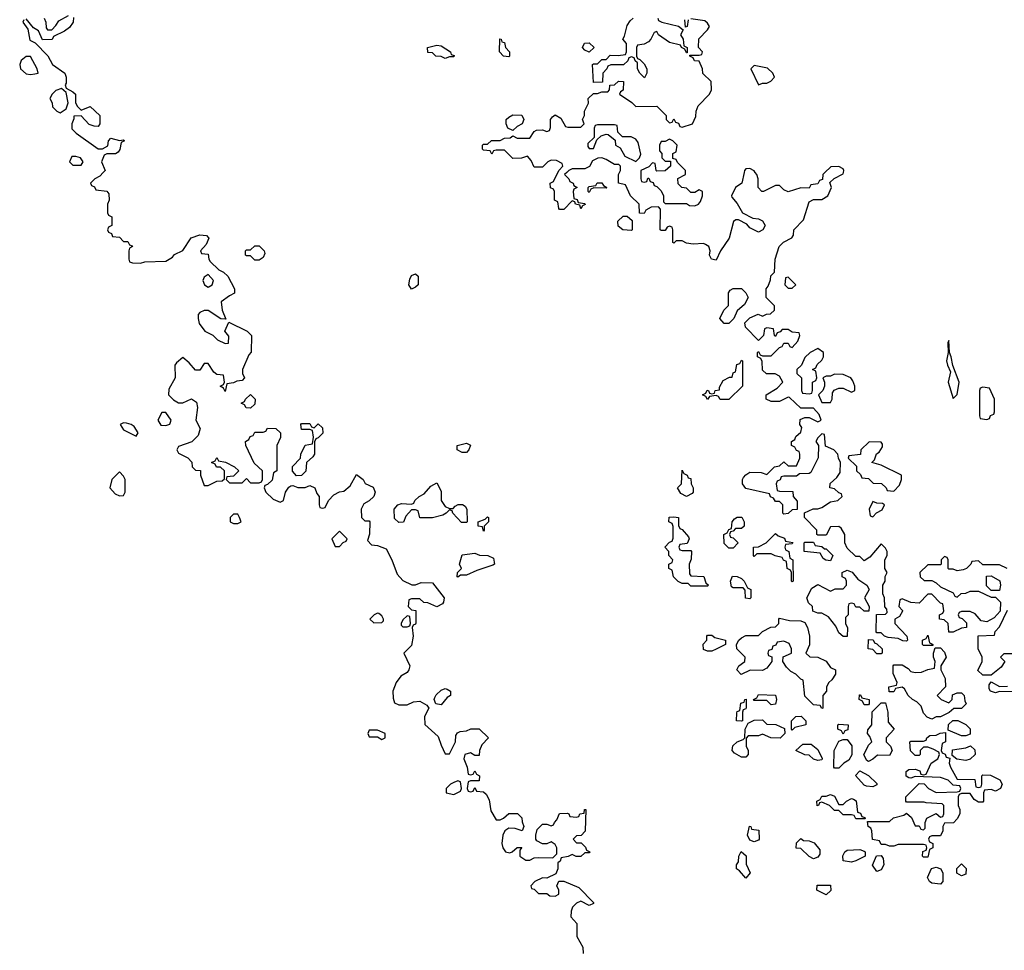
# Model space of a CAD drawing. Header units: inches. Extents: x 2528705 to 2676837, y 911742 to 1023252.
# Tile 24 of 143: x 2572999 to 2577652, y 916326 to 920722. Entities that reach past the tile are written whole.
import ezdxf

# ---------------------------------------------------------------- set-up
doc = ezdxf.new("R2010")
doc.units = ezdxf.units.IN
doc.header["$MEASUREMENT"] = 0
doc.layers.add('C5971', color=7, linetype='Continuous')
doc.layers.add('C5972', color=7, linetype='Continuous')

msp = doc.modelspace()

# ---------------------------------------------------------------- linework, layer by layer
at = {"layer": 'C5971', "color": 5, "elevation": 60}
for points in [[(2573392.6, 920000), (2573376.9, 919983.1), (2573354, 919970), (2573334, 919950), (2573338, 919938), (2573352.7, 919932.7), (2573358, 919918), (2573410, 919912), (2573419.6, 919899.6), (2573422, 919870), (2573414, 919850), (2573414, 919810), (2573418, 919798), (2573434, 919790), (2573434, 919750), (2573418, 919742), (2573414, 919730), (2573418, 919718), (2573432.7, 919712.7), (2573438, 919698), (2573470, 919694), (2573490, 919674), (2573510, 919674), (2573518, 919658), (2573530, 919654), (2573532, 919650), (2573518, 919642), (2573514, 919630), (2573514, 919590), (2573518, 919578), (2573532.7, 919572.7), (2573570, 919572), (2573590, 919578), (2573690, 919582), (2573720.4, 919599.6), (2573730, 919612), (2573770, 919632), (2573809, 919691), (2573850, 919706), (2573882, 919702), (2573892, 919690), (2573879.8, 919660.2), (2573854, 919630), (2573858, 919618), (2573890, 919614), (2573892, 919590), (2573899.6, 919579.6), (2573940.7, 919540.7), (2573962, 919530), (2573982, 919510), (2574014, 919450), (2574014, 919430), (2573990, 919418), (2573951.3, 919388.7), (2573956, 919350), (2573972.7, 919307.3), (2573950, 919308.7), (2573890, 919348), (2573870, 919348), (2573850, 919338), (2573842, 919330), (2573842, 919310), (2573846.4, 919286.4), (2573874, 919250), (2573911.6, 919231.6), (2573934, 919210), (2573970, 919192), (2573986, 919194), (2573987.3, 919227.3), (2573968, 919250), (2573987.3, 919292.7), (2574074, 919250), (2574094, 919230), (2574092, 919152), (2574081, 919139), (2574052, 919070), (2574052, 919050), (2574062, 919030), (2574050, 919018), (2574025.4, 919014.6), (2574010, 919006), (2573978, 919002), (2573970, 918966), (2573962, 918982), (2573946, 918990), (2573962, 918998), (2573966, 919010), (2573962, 919042), (2573930, 919046), (2573916.4, 919056.4), (2573890, 919098), (2573870, 919098), (2573850, 919066), (2573830, 919066), (2573800.4, 919100.4), (2573770, 919126), (2573739.6, 919100.4), (2573732, 919090), (2573734, 919030), (2573703.6, 918976.4), (2573702, 918950), (2573725.4, 918925.4), (2573750, 918912), (2573770, 918912), (2573810, 918931.3), (2573834.4, 918914.4), (2573838.8, 918890), (2573831.3, 918830), (2573852, 918790), (2573842, 918758), (2573812.7, 918727.3), (2573750, 918706), (2573742, 918690), (2573750, 918674), (2573792.7, 918652.7), (2573811.6, 918631.6), (2573814, 918610), (2573830, 918594), (2573852.7, 918592.7), (2573854, 918570), (2573870, 918522), (2573890, 918522), (2573930, 918542), (2573956.4, 918543.6), (2573967.3, 918552.7), (2573966, 918590), (2573947.3, 918607.3), (2573928.4, 918608.4), (2573922, 918622), (2573906, 918630), (2573922, 918638), (2573930, 918654), (2573938, 918638), (2573971.3, 918631.3), (2574014, 918610), (2574034, 918590), (2574010, 918566), (2573978, 918562), (2573974, 918550), (2573990, 918534), (2574050, 918534), (2574070, 918554), (2574090, 918534), (2574130, 918534), (2574142, 918538), (2574146, 918550), (2574146, 918590), (2574107.3, 918627.3), (2574068, 918710), (2574066, 918730), (2574082, 918738), (2574087.3, 918752.7), (2574102, 918758), (2574110, 918774), (2574150, 918774), (2574162, 918778), (2574170, 918792), (2574210, 918791.3), (2574232, 918770), (2574231.6, 918748.4), (2574214, 918710), (2574214, 918590), (2574198, 918582), (2574192.7, 918547.3), (2574170, 918526), (2574158, 918522), (2574154, 918510), (2574162, 918490), (2574196.9, 918456.9), (2574230, 918442), (2574246, 918450), (2574255.3, 918490), (2574270, 918514), (2574280.4, 918519.6), (2574290, 918522), (2574312.7, 918512.7), (2574330, 918512), (2574347.3, 918512.7), (2574370, 918522), (2574394, 918510), (2574403.6, 918483.6), (2574414, 918470), (2574414, 918430), (2574418, 918418), (2574430, 918414), (2574442, 918418), (2574458, 918450), (2574483.1, 918476.9), (2574510, 918492), (2574530, 918494), (2574560.4, 918519.6), (2574590, 918574), (2574622, 918550), (2574631.6, 918531.6), (2574670, 918514), (2574678, 918490), (2574672, 918470), (2574651.1, 918448.9), (2574625.4, 918434.6), (2574612, 918410), (2574614, 918370), (2574630, 918354), (2574650, 918354), (2574654, 918350), (2574651.6, 918291.6), (2574642, 918262), (2574661, 918241), (2574690, 918238), (2574730, 918222), (2574758, 918170), (2574782, 918102), (2574810, 918072), (2574852.7, 918052.7), (2574870, 918052), (2574896.4, 918063.6), (2574950, 918062), (2575004.7, 917990), (2575002, 917970), (2574996.9, 917963.1), (2574970, 917948), (2574927.3, 917967.3), (2574908.4, 917968.4), (2574890, 917986), (2574850, 917986), (2574838, 917982), (2574834, 917950), (2574850, 917934), (2574871.6, 917931.6), (2574871.6, 917871.6), (2574870, 917866), (2574858, 917862), (2574854, 917850), (2574858, 917810), (2574850, 917766), (2574814, 917730), (2574842, 917670), (2574838, 917650), (2574830, 917638), (2574799.8, 917620.2), (2574778, 917590), (2574762, 917550), (2574763.6, 917516.4), (2574770, 917494), (2574790, 917484.7), (2574830, 917484.7), (2574860.4, 917499.6), (2574890, 917502), (2574923.6, 917483.6), (2574932, 917470), (2574912, 917430), (2574912.7, 917392.7), (2574976, 917336), (2574990, 917294), (2575010, 917254), (2575030, 917254), (2575058, 917310), (2575060.4, 917339.6), (2575067.3, 917352.7), (2575080.4, 917359.6), (2575110, 917362), (2575131.6, 917371.6), (2575170, 917372), (2575214, 917330), (2575183.6, 917296.4), (2575172, 917270), (2575170, 917246), (2575150, 917246), (2575130, 917258), (2575102, 917250), (2575098, 917230), (2575114, 917190), (2575118, 917158), (2575130, 917154), (2575142, 917158), (2575150, 917174), (2575158, 917158), (2575171.3, 917150), (2575170, 917126), (2575130, 917126), (2575118, 917122), (2575114, 917090), (2575118, 917078), (2575130, 917074), (2575142, 917078), (2575150, 917094), (2575158, 917078), (2575190, 917074), (2575203.6, 917063.6), (2575216.9, 917036.9), (2575224.7, 916984.7), (2575250, 916942), (2575270, 916942), (2575286, 916950), (2575310, 916972), (2575351.6, 916971.6), (2575371.6, 916951.6), (2575372.7, 916932.7), (2575382, 916910), (2575374, 916890), (2575340.4, 916900.4), (2575310, 916902), (2575292, 916890), (2575282, 916870), (2575278, 916830), (2575282, 916810), (2575294, 916790), (2575314.6, 916785.4), (2575326, 916790), (2575350, 916812), (2575372, 916812), (2575362, 916798), (2575362, 916770), (2575390, 916752), (2575410, 916752), (2575430, 916762), (2575450, 916764.7), (2575518, 916762), (2575538, 916782), (2575538, 916810), (2575530, 916826), (2575510, 916838), (2575490, 916828), (2575470, 916828), (2575443.1, 916843.1), (2575438, 916850), (2575438, 916870), (2575444, 916896), (2575470, 916922), (2575490, 916922), (2575510, 916914), (2575522, 916918), (2575526, 916930), (2575538, 916942), (2575550, 916972), (2575587.3, 916972.7), (2575594, 916970), (2575598, 916958), (2575630, 916954), (2575642, 916958), (2575646, 916970), (2575666, 916974), (2575668, 916990), (2575674, 916990), (2575671.6, 916888.4), (2575652.7, 916867.3), (2575630, 916866), (2575614, 916850), (2575630, 916834), (2575652.7, 916832.7), (2575672.7, 916812.7), (2575678, 916798), (2575694, 916790), (2575690, 916786), (2575670, 916786), (2575650, 916768), (2575628.4, 916768.4), (2575610, 916778), (2575591.6, 916768.4), (2575558, 916762), (2575552.7, 916747.3), (2575542, 916738), (2575542, 916710), (2575532.7, 916687.3), (2575490, 916666), (2575470, 916668), (2575434, 916650), (2575414, 916630), (2575418, 916618), (2575430, 916614), (2575450, 916594), (2575490, 916594), (2575503.6, 916583.6), (2575530, 916582), (2575546, 916590), (2575546, 916610), (2575538, 916630), (2575547.3, 916652.7), (2575570, 916652), (2575642, 916622), (2575710.9, 916550.9), (2575710, 916546), (2575690, 916538), (2575650, 916558), (2575630, 916548), (2575612, 916530), (2575604.7, 916510), (2575603.6, 916483.6), (2575632, 916452), (2575632, 916390), (2575659.6, 916339.6), (2575662, 916310)], [(2575584, 920000), (2575574, 919990), (2575594, 919970), (2575598, 919958), (2575614, 919950), (2575618, 919938), (2575634, 919930), (2575618, 919922), (2575614, 919910), (2575618, 919878), (2575632.7, 919872.7), (2575638, 919858), (2575670, 919854), (2575671.1, 919848.9), (2575658, 919842), (2575650, 919828), (2575646, 919846), (2575626, 919850), (2575622, 919862), (2575610, 919866), (2575570, 919826), (2575550, 919826), (2575546, 919830), (2575542, 919862), (2575526, 919870), (2575526, 919910), (2575522, 919922), (2575507.3, 919927.3), (2575506, 919950), (2575522, 919958), (2575542.7, 920000)], [(2576422.6, 920000), (2576412, 919950), (2576382, 919930), (2576362, 919890), (2576363.6, 919883.6), (2576390, 919854), (2576414, 919810), (2576463.6, 919783.6), (2576490, 919782), (2576510, 919772), (2576522, 919750), (2576511.1, 919728.9), (2576490, 919718), (2576450, 919738), (2576435.3, 919755.3), (2576396.4, 919776.4), (2576383.6, 919776.4), (2576371.6, 919768.4), (2576352, 919690), (2576311.3, 919630), (2576290, 919586), (2576268, 919590), (2576258, 919610), (2576262, 919630), (2576255.3, 919650), (2576240.2, 919660.2), (2576230, 919664), (2576182, 919662), (2576150, 919666), (2576130, 919678), (2576102, 919678), (2576090, 919666), (2576086, 919670), (2576086, 919730), (2576082, 919742), (2576070, 919746), (2576058, 919742), (2576050, 919726), (2576030, 919726), (2576026, 919730), (2576027.3, 919827.3), (2576018, 919838), (2575983.6, 919836.4), (2575958, 919822), (2575950, 919806), (2575927.3, 919807.3), (2575926, 919850), (2575886, 919890), (2575862, 919942), (2575828, 919950), (2575828, 919990), (2575833, 920000)], [(2575934, 920000), (2575934, 919970), (2575938, 919958), (2575950, 919954), (2575962, 919958), (2575967.3, 919972.7), (2575972.7, 919972.7), (2575978, 919958), (2575992.7, 919952.7), (2575998, 919938), (2576010, 919934), (2576030, 919914), (2576042, 919890), (2576042, 919862), (2576050, 919854), (2576150, 919854), (2576163.6, 919843.6), (2576190, 919842), (2576206, 919850), (2576216.4, 919863.6), (2576226, 919890), (2576226, 919910), (2576210, 919918), (2576190, 919906), (2576170, 919906), (2576150, 919926), (2576128.7, 919928.7), (2576110, 919946), (2576108.4, 919971.6), (2576146, 919990), (2576146, 920000)], [(2577666, 918130), (2577630, 918146), (2577550, 918146), (2577530, 918166), (2577498, 918162), (2577494, 918150), (2577474, 918130), (2577456.9, 918123.1), (2577430, 918118), (2577410, 918126), (2577390, 918126), (2577386, 918130), (2577386, 918170), (2577382, 918182), (2577370, 918186), (2577354, 918170), (2577354, 918150), (2577350, 918146), (2577290, 918146), (2577252, 918110), (2577254, 918090), (2577272.7, 918072.7), (2577310, 918072), (2577330, 918062), (2577350, 918042), (2577410, 918014), (2577418, 917998), (2577430, 917994), (2577448.4, 918011.6), (2577470, 918012), (2577490, 918022), (2577530, 918022), (2577590, 917994), (2577610, 917994), (2577634, 917970), (2577632.7, 917927.3), (2577603.6, 917896.4), (2577570, 917878), (2577542, 917882), (2577514.6, 917914.6), (2577490, 917926), (2577450, 917926), (2577438, 917922), (2577434, 917910), (2577438, 917898), (2577452.7, 917892.7), (2577472.7, 917872.7), (2577474, 917850), (2577450, 917848), (2577410, 917828.7), (2577390, 917828), (2577386, 917870), (2577367.3, 917887.3), (2577346, 917890), (2577346, 917910), (2577362, 917918), (2577366, 917930), (2577362, 917962), (2577350, 917966), (2577310, 918008), (2577290, 918008), (2577250, 917966), (2577210, 917968), (2577170, 917986), (2577158, 917982), (2577154, 917950), (2577171.6, 917931.6), (2577171.6, 917928.4), (2577156.9, 917903.1), (2577134, 917890), (2577134, 917870), (2577192, 917810), (2577194, 917790), (2577190, 917786), (2577172.7, 917787.3), (2577150, 917798), (2577103.1, 917803.1), (2577086, 917810), (2577070, 917826), (2577050, 917826), (2577046, 917830), (2577047.3, 917912.7), (2577090, 917914), (2577098, 917922), (2577096.4, 917936.4), (2577088, 917948), (2577086, 917990), (2577078, 918010), (2577078, 918050), (2577088.7, 918070), (2577088.9, 918091.1), (2577098, 918110), (2577088, 918130), (2577088, 918170), (2577098, 918190), (2577098, 918210), (2577090, 918226), (2577070, 918246), (2577016.9, 918183.1), (2576990, 918166), (2576970, 918186), (2576950, 918186), (2576910, 918226), (2576898, 918250), (2576898, 918290), (2576880.4, 918320.4), (2576870, 918328), (2576830, 918326), (2576810, 918286), (2576770, 918286), (2576766, 918290), (2576766, 918310), (2576708, 918370), (2576707.3, 918392.7), (2576748.9, 918411.1), (2576770, 918411.3), (2576790, 918418), (2576830, 918444.7), (2576866, 918450), (2576886, 918470), (2576882, 918482), (2576870, 918486), (2576850, 918506), (2576828, 918510), (2576828.4, 918531.6), (2576860.4, 918559.6), (2576876.4, 918583.6), (2576878, 918630), (2576868, 918650), (2576866, 918670), (2576846, 918690), (2576807.3, 918707.3), (2576802, 918762), (2576790, 918766), (2576770, 918746), (2576762, 918730), (2576774, 918710), (2576772.7, 918652.7), (2576736.9, 918583.1), (2576730, 918578), (2576683.6, 918576.4), (2576670, 918566), (2576610, 918566), (2576598, 918562), (2576592, 918548), (2576578, 918542), (2576574, 918530), (2576578, 918498), (2576590, 918494), (2576652.7, 918492.7), (2576654, 918470), (2576672.7, 918447.3), (2576672.7, 918407.3), (2576650, 918406), (2576631.3, 918388.7), (2576610, 918386), (2576606, 918390), (2576606, 918430), (2576590, 918446), (2576570, 918446), (2576562, 918462), (2576547.3, 918467.3), (2576542, 918482), (2576430, 918508), (2576415.3, 918530), (2576415.3, 918550), (2576420.2, 918559.8), (2576430, 918572), (2576450, 918584.7), (2576503.6, 918583.6), (2576530, 918574), (2576566, 918610), (2576590, 918614), (2576610, 918634), (2576630, 918614), (2576670, 918614), (2576686, 918650), (2576686, 918670), (2576682, 918682), (2576670, 918686), (2576662, 918702), (2576646, 918710), (2576646, 918730), (2576662, 918738), (2576667.3, 918752.7), (2576690, 918774), (2576695.3, 918795.3), (2576686, 918810), (2576687.3, 918832.7), (2576710, 918842), (2576730, 918842), (2576770, 918822), (2576786, 918830), (2576776.4, 918856.4), (2576750, 918886), (2576690, 918886), (2576636.4, 918936.4), (2576630, 918938), (2576590, 918918), (2576550, 918918), (2576526, 918930), (2576526, 918950), (2576578, 918982), (2576606, 919010), (2576590, 919038), (2576568.4, 919048.4), (2576528.7, 919048.7), (2576510, 919066), (2576507.3, 919107.3), (2576502, 919122), (2576486, 919130), (2576486, 919150), (2576490, 919154), (2576498, 919138), (2576510, 919134), (2576550, 919134), (2576590, 919174), (2576602, 919178), (2576610, 919194), (2576630, 919194), (2576638, 919178), (2576650, 919174), (2576676.4, 919203.6), (2576686, 919230), (2576682, 919242), (2576650, 919246), (2576630, 919258), (2576602, 919258), (2576592.7, 919247.3), (2576578, 919242), (2576570, 919226), (2576566, 919230), (2576562, 919262), (2576530, 919266), (2576518, 919262), (2576514, 919230), (2576490, 919206), (2576428.9, 919268.9), (2576426, 919290), (2576450, 919314), (2576488.4, 919331.6), (2576510, 919322), (2576528.4, 919331.6), (2576547.3, 919332.7), (2576566, 919350), (2576566, 919370), (2576526, 919410), (2576526, 919450), (2576536.4, 919463.6), (2576547.3, 919492.7), (2576548.4, 919511.6), (2576566, 919530), (2576568.7, 919590), (2576588.7, 919650), (2576609.1, 919670.9), (2576648.4, 919691.6), (2576656.4, 919703.6), (2576658, 919730), (2576703.1, 919776.9), (2576730, 919862), (2576750, 919872), (2576790, 919872), (2576818, 919890), (2576835.3, 919930), (2576827.3, 919952.7), (2576848, 919972), (2576890, 919994), (2576891.5, 920000)], [(2576804.4, 920000), (2576794, 919990), (2576792.7, 919967.3), (2576778, 919962), (2576770, 919946), (2576738, 919942), (2576730, 919926), (2576690, 919928), (2576630, 919908), (2576610, 919918), (2576590, 919938), (2576570, 919938), (2576514, 919910), (2576506, 919910), (2576488, 919930), (2576488, 919970), (2576482, 919990), (2576475.3, 920000)], [(2577690, 917726), (2577650, 917726), (2577634, 917710), (2577654, 917690), (2577636.9, 917663.1), (2577590, 917626), (2577550, 917626), (2577527.3, 917647.3), (2577548, 917690), (2577548, 917710), (2577528.7, 917750), (2577528.4, 917811.6), (2577606, 917814), (2577608.4, 917831.6), (2577630, 917854), (2577667.3, 917932.7)], [(2577690, 917546), (2577630, 917548), (2577610, 917542), (2577586, 917550), (2577580.4, 917560.4), (2577580.4, 917579.6), (2577590, 917594), (2577630, 917572), (2577667.3, 917572.7)]]:
    msp.add_lwpolyline(points, dxfattribs=at)
for points in [[(2575770, 919926), (2575712.7, 919927.3), (2575698, 919922), (2575690, 919906), (2575686, 919910), (2575686, 919930), (2575690, 919934), (2575722, 919938), (2575728.4, 919951.6), (2575750, 919952), (2575758, 919938), (2575774, 919930)], [(2575890, 919726), (2575848.7, 919728.7), (2575827.3, 919747.3), (2575826, 919770), (2575850, 919794), (2575870, 919794), (2575892.7, 919772.7), (2575894, 919730)], [(2574110, 919586), (2574090, 919606), (2574070, 919606), (2574066, 919610), (2574066, 919630), (2574070, 919634), (2574090, 919634), (2574110, 919654), (2574130, 919654), (2574154, 919630), (2574158, 919618), (2574150, 919598), (2574130, 919586)], [(2574850, 919448.7), (2574838, 919470), (2574843.1, 919496.9), (2574850, 919514), (2574870, 919522), (2574882, 919510), (2574882, 919470), (2574870, 919458)], [(2573890, 919518), (2573870, 919506), (2573864.7, 919490), (2573872, 919470), (2573890, 919458), (2573908, 919470), (2573914, 919490)], [(2576630, 919506), (2576618, 919502), (2576614, 919470), (2576630, 919454), (2576650, 919454), (2576666, 919470)], [(2576350, 919286), (2576327.3, 919287.3), (2576308, 919310), (2576326, 919350), (2576348, 919372), (2576348.9, 919431.1), (2576356.4, 919443.6), (2576370, 919452), (2576410, 919452), (2576431.1, 919431.1), (2576442, 919410), (2576423.6, 919376.4), (2576390, 919346), (2576374, 919310)], [(2577390, 919206), (2577384.7, 919195.3), (2577387.3, 919150), (2577379.1, 919110), (2577383, 919090), (2577398, 919058), (2577387.3, 919010), (2577410, 918932), (2577428.7, 918951.3), (2577438, 919010), (2577408, 919088), (2577401.2, 919130), (2577393.2, 919150)], [(2576770, 919168), (2576734, 919150), (2576710, 919126), (2576694, 919090), (2576672, 919070), (2576672, 919050), (2576694, 919030), (2576694, 918970), (2576698, 918958), (2576730, 918954), (2576742, 918958), (2576746, 918970), (2576746, 919010), (2576762, 919018), (2576766, 919030), (2576762, 919062), (2576746, 919070), (2576762, 919078), (2576767.3, 919092.7), (2576790, 919114), (2576798, 919130), (2576798, 919150)], [(2576350, 918928), (2576308.4, 918928.4), (2576302, 918942), (2576290, 918946), (2576258, 918942), (2576250, 918928), (2576242, 918942), (2576226, 918950), (2576242, 918958), (2576248.4, 918971.6), (2576254, 918970), (2576258, 918958), (2576270, 918954), (2576282, 918958), (2576286, 918970), (2576306, 918974), (2576306, 918986), (2576323.1, 919016.9), (2576354, 919034), (2576366, 919034), (2576370, 919054), (2576382, 919058), (2576387.3, 919092.7), (2576402, 919098), (2576410, 919114), (2576414, 919110), (2576414, 918990)], [(2576850, 919048), (2576830, 919038), (2576810, 919038), (2576794, 919030), (2576802, 919010), (2576802, 918990), (2576794, 918970), (2576774, 918950), (2576790, 918914), (2576830, 918914), (2576838, 918930), (2576840.4, 918959.6), (2576848.4, 918971.6), (2576870, 918982), (2576890, 918982), (2576930, 918962), (2576946, 918970), (2576946, 918990), (2576936.4, 919016.4), (2576926, 919030), (2576890, 919046)], [(2577550, 918986), (2577538, 918982), (2577534, 918970), (2577534, 918850), (2577538, 918838), (2577570, 918834), (2577582, 918838), (2577587.3, 918852.7), (2577602, 918858), (2577606, 918870), (2577606, 918930), (2577582, 918982)], [(2574090, 918886), (2574068.4, 918888.4), (2574062, 918902), (2574046, 918910), (2574062, 918918), (2574066, 918930), (2574090, 918952), (2574111.3, 918930), (2574110, 918906)], [(2573690, 918866), (2573670, 918866), (2573652, 918830), (2573666.4, 918806.4), (2573690, 918804.7), (2573708.4, 918811.6), (2573715.3, 918830)], [(2573490, 918818), (2573474, 918810), (2573490, 918784.7), (2573550, 918754), (2573558, 918770), (2573540.4, 918800.4), (2573526, 918810), (2573503.6, 918816.4)], [(2574390, 918794), (2574410, 918812), (2574430, 918794), (2574431.6, 918768.4), (2574410, 918746), (2574398, 918742), (2574392.7, 918727.3), (2574392, 918670), (2574383.6, 918656.4), (2574354, 918630), (2574351.6, 918588.4), (2574330, 918568), (2574307.3, 918567.3), (2574288.4, 918588.4), (2574288.4, 918611.6), (2574326, 918650), (2574328, 918670), (2574348.7, 918711.3), (2574382, 918718), (2574388, 918750), (2574382, 918782), (2574370, 918786), (2574330, 918786), (2574328, 918810), (2574330, 918814), (2574370, 918814), (2574378, 918798)], [(2575090, 918678), (2575066, 918690), (2575066, 918710), (2575110, 918722), (2575130, 918712), (2575122, 918690), (2575110, 918678)], [(2577012.7, 918727.3), (2576974, 918690), (2576972.7, 918667.3), (2576918, 918662), (2576914, 918650), (2576952.7, 918612.7), (2576954, 918590), (2576972.7, 918572.7), (2576978, 918558), (2577010, 918554), (2577032.7, 918532.7), (2577071.6, 918531.6), (2577094, 918510), (2577098, 918498), (2577130, 918494), (2577156.4, 918523.6), (2577166, 918550), (2577166, 918570), (2577070, 918618), (2577026, 918630), (2577038, 918642), (2577048.7, 918671.3), (2577060.4, 918679.6), (2577076.4, 918703.6), (2577076.4, 918716.4), (2577070, 918726)], [(2576150, 918468.7), (2576123.1, 918483.1), (2576108, 918510), (2576126, 918530), (2576130, 918594), (2576138, 918578), (2576154, 918570), (2576158, 918558), (2576170, 918554), (2576172, 918530), (2576182, 918510), (2576182, 918490), (2576176.9, 918483.1)], [(2573470, 918586), (2573434, 918550), (2573424.7, 918510), (2573450, 918482), (2573470, 918472), (2573490, 918474), (2573498, 918490), (2573498, 918550), (2573490, 918566)], [(2575030, 918412), (2575047.3, 918412.7), (2575056.4, 918423.6), (2575071.6, 918431.6), (2575091.6, 918431.6), (2575103.6, 918423.6), (2575111.3, 918410), (2575114, 918350), (2575110, 918346), (2575087.3, 918347.3), (2575046, 918390), (2575042, 918402), (2575030, 918406), (2575014, 918390), (2574998, 918382), (2574950, 918368.7), (2574930, 918368), (2574890, 918368), (2574882, 918402), (2574870, 918406), (2574850, 918406), (2574823.6, 918376.4), (2574812, 918348), (2574790, 918346), (2574770, 918366), (2574768, 918410), (2574786, 918430), (2574803.1, 918436.9), (2574850, 918434), (2574862, 918438), (2574866, 918450), (2574886, 918470), (2574910, 918482), (2574942, 918518), (2574970, 918534), (2574990, 918494), (2574991.3, 918450), (2575010, 918422)], [(2577030, 918446), (2577014, 918410), (2577018, 918378), (2577030, 918374), (2577047.3, 918392.7), (2577074, 918406), (2577086, 918430), (2577076.4, 918436.4), (2577050, 918438)], [(2574030, 918386), (2574010, 918386), (2573994, 918370), (2573994, 918350), (2574010, 918342), (2574030, 918342), (2574046, 918350), (2574038, 918370)], [(2575190, 918306), (2575186, 918326), (2575166, 918330), (2575166, 918350), (2575198, 918362), (2575210, 918374), (2575214, 918370), (2575214, 918350), (2575194, 918330), (2575194, 918310)], [(2576130, 918214), (2576170, 918214), (2576174, 918210), (2576172.7, 918172.7), (2576162, 918150), (2576163.6, 918103.6), (2576170, 918094), (2576231.3, 918091.3), (2576242, 918062), (2576254, 918050), (2576250, 918046), (2576170, 918046), (2576158, 918058), (2576130, 918058), (2576110, 918068), (2576088, 918090), (2576082, 918122), (2576066, 918130), (2576066, 918150), (2576082, 918158), (2576086, 918170), (2576066, 918190), (2576066, 918210), (2576048, 918230), (2576070, 918254), (2576082, 918258), (2576087.3, 918272.7), (2576087.3, 918327.3), (2576082, 918342), (2576066, 918350), (2576068.4, 918371.6), (2576090, 918374), (2576112, 918370), (2576112.7, 918332.7), (2576118, 918318), (2576130, 918314), (2576159.6, 918279.6), (2576162, 918270), (2576152.7, 918247.3), (2576118, 918242), (2576114, 918230), (2576118, 918218)], [(2576350, 918226), (2576327.3, 918247.3), (2576326, 918290), (2576342, 918298), (2576350, 918314), (2576362, 918318), (2576366, 918350), (2576376.4, 918363.6), (2576390, 918372), (2576411.6, 918371.6), (2576422, 918350), (2576422, 918330), (2576410, 918318), (2576382, 918318), (2576370, 918306), (2576358, 918302), (2576354, 918290), (2576358, 918278), (2576370, 918274), (2576394, 918250), (2576370, 918226)], [(2574510, 918306), (2574474, 918270), (2574490, 918234), (2574510, 918234), (2574527.3, 918252.7), (2574542, 918258), (2574546, 918270)], [(2576650, 918066), (2576646, 918070), (2576646, 918110), (2576642, 918122), (2576626, 918130), (2576622, 918162), (2576608, 918168), (2576602, 918182), (2576568.4, 918188.4), (2576550, 918198), (2576482, 918198), (2576470, 918186), (2576466, 918190), (2576466, 918230), (2576490, 918232), (2576526, 918250), (2576570, 918294), (2576583.6, 918283.6), (2576612.7, 918272.7), (2576618, 918258), (2576652.7, 918252.7), (2576650, 918246), (2576618, 918242), (2576614, 918230), (2576618, 918218), (2576634, 918210), (2576638, 918178), (2576652, 918170), (2576654, 918070)], [(2576802, 918222), (2576810, 918222), (2576842, 918190), (2576830, 918166), (2576808.4, 918168.4), (2576796.4, 918176.4), (2576782, 918202), (2576706, 918210), (2576706, 918250), (2576710, 918254), (2576750, 918254), (2576758, 918238), (2576790, 918234)], [(2575070, 918088.7), (2575066, 918090), (2575068, 918110), (2575086, 918130), (2575078, 918150), (2575090, 918194), (2575150, 918202), (2575171.6, 918191.6), (2575211.3, 918191.3), (2575238, 918178), (2575242, 918150), (2575235.3, 918144.7), (2575159.8, 918120.2), (2575110, 918098), (2575082, 918098)], [(2576450, 917986), (2576428.4, 917988.4), (2576427.3, 918027.3), (2576418, 918038), (2576370, 918038), (2576362, 918042), (2576358, 918070), (2576367.3, 918092.7), (2576390, 918092), (2576410, 918082), (2576422, 918070), (2576438, 918038), (2576454, 918030), (2576454, 917990)], [(2576990, 917928), (2576970, 917946), (2576950, 917946), (2576942, 917962), (2576930, 917966), (2576918, 917962), (2576914, 917950), (2576914, 917910), (2576902, 917898), (2576902, 917870), (2576911.6, 917848.4), (2576910, 917808), (2576890, 917808), (2576870, 917826), (2576856.4, 917856.4), (2576820.4, 917900.4), (2576790, 917918), (2576770, 917918), (2576747.3, 917927.3), (2576746, 917950), (2576727.3, 917967.3), (2576718, 917990), (2576743.1, 918036.9), (2576770, 918054), (2576830, 918022), (2576852.7, 918032.7), (2576890, 918034), (2576906, 918050), (2576906, 918070), (2576902, 918082), (2576886, 918090), (2576886, 918110), (2576910, 918122), (2576932.7, 918112.7), (2576959.6, 918079.6), (2577002, 918050), (2577014, 918030), (2576992, 917990), (2577014, 917950), (2577012, 917928)], [(2577590, 918026), (2577567.3, 918047.3), (2577567.3, 918092.7), (2577590, 918094), (2577631.3, 918071.3), (2577634, 918050), (2577630, 918026)], [(2574690, 917918), (2574674, 917910), (2574654, 917890), (2574672.7, 917872.7), (2574710, 917874), (2574718, 917882), (2574718, 917890), (2574710, 917906), (2574696.4, 917916.4)], [(2574830, 917906), (2574810, 917886), (2574802, 917870), (2574802, 917862), (2574810, 917854), (2574830, 917854), (2574842, 917858), (2574846, 917870), (2574842, 917902)], [(2576790, 917468), (2576782, 917482), (2576750, 917486), (2576710, 917526), (2576702, 917602), (2576690, 917606), (2576666, 917630), (2576643.1, 917643.1), (2576623.1, 917663.1), (2576606, 917690), (2576607.3, 917712.7), (2576646, 917730), (2576646, 917750), (2576634.6, 917774.6), (2576610, 917786), (2576578, 917782), (2576572.7, 917767.3), (2576558, 917762), (2576552.7, 917747.3), (2576538, 917742), (2576534, 917730), (2576538, 917718), (2576552.7, 917712.7), (2576554, 917690), (2576530, 917658), (2576510, 917648), (2576451.6, 917648.4), (2576408.7, 917628.7), (2576388, 917650), (2576398, 917670), (2576426, 917690), (2576428, 917710), (2576388, 917750), (2576386, 917770), (2576398, 917790), (2576410, 917802), (2576430, 917812), (2576490, 917812), (2576510, 917832), (2576548.4, 917851.6), (2576570, 917854), (2576586, 917870), (2576586, 917890), (2576590, 917894), (2576636.4, 917883.6), (2576690, 917882), (2576710, 917874), (2576722, 917850), (2576731.3, 917810), (2576731.1, 917768.9), (2576714, 917730), (2576732.7, 917712.7), (2576771.1, 917711.1), (2576810, 917692), (2576830, 917662), (2576854, 917650), (2576854, 917630), (2576836.9, 917603.1), (2576822, 917590), (2576812, 917570), (2576812, 917550), (2576794, 917530), (2576794, 917470)], [(2576250, 917738), (2576230, 917746), (2576228.4, 917771.6), (2576246, 917790), (2576246, 917810), (2576250, 917814), (2576270, 917814), (2576283.6, 917803.6), (2576334, 917790), (2576334, 917770), (2576290, 917748.7), (2576270, 917738)], [(2577270, 917766), (2577266, 917770), (2577266, 917790), (2577282, 917798), (2577290, 917814), (2577298, 917778), (2577310, 917774), (2577314, 917770), (2577314, 917766), (2577310, 917766)], [(2577050, 917726), (2577030, 917746), (2577008, 917750), (2577010, 917794), (2577032.7, 917792.7), (2577038, 917778), (2577050, 917774), (2577074, 917750), (2577074, 917730), (2577070, 917726)], [(2577390, 917494), (2577406, 917510), (2577407.3, 917532.7), (2577430, 917542), (2577450, 917542), (2577462, 917530), (2577464.7, 917504.7), (2577471.3, 917490), (2577450, 917468), (2577412.7, 917467.3), (2577391.6, 917448.4), (2577350, 917428), (2577330, 917428), (2577310, 917418), (2577287.3, 917427.3), (2577270, 917446), (2577259, 917479), (2577239, 917499), (2577218, 917510), (2577198, 917530), (2577180.4, 917560.4), (2577170, 917568), (2577138, 917562), (2577130, 917546), (2577107.3, 917547.3), (2577106, 917570), (2577142, 917578), (2577146, 917590), (2577127.3, 917632.7), (2577126, 917670), (2577130, 917674), (2577170, 917674), (2577196.9, 917656.9), (2577210, 917642), (2577230, 917638), (2577260.4, 917639.6), (2577290, 917652), (2577322, 917658), (2577326, 917690), (2577318, 917710), (2577318, 917730), (2577326, 917754), (2577350, 917754), (2577370, 917734), (2577378, 917710), (2577352, 917670), (2577352, 917650), (2577372, 917610), (2577374, 917570), (2577334, 917530), (2577354, 917510)], [(2574990, 917486), (2574966, 917490), (2574958, 917510), (2574960.4, 917519.6), (2574967.3, 917532.7), (2574990, 917554), (2575010, 917562), (2575019.6, 917559.6), (2575034, 917550), (2575034, 917530), (2575019.6, 917520.4)], [(2576550, 917486), (2576530, 917506), (2576470, 917506), (2576466, 917510), (2576482, 917518), (2576490, 917534), (2576570, 917531.3), (2576576, 917510), (2576570, 917488)], [(2576990, 917486), (2576982, 917502), (2576966, 917510), (2576967.3, 917532.7), (2576972.7, 917532.7), (2576978, 917518), (2577014, 917510), (2577014, 917490), (2577010, 917486)], [(2576410, 917408), (2576386, 917410), (2576387.3, 917447.3), (2576390, 917454), (2576402, 917458), (2576407.3, 917492.7), (2576422, 917498), (2576426, 917510), (2576431.3, 917511.3), (2576432.7, 917472.7), (2576430, 917466), (2576418, 917462), (2576414, 917450), (2576414, 917410)], [(2577110, 917246), (2577052.7, 917247.3), (2577030, 917228), (2577010, 917218), (2577002, 917222), (2576988.7, 917248.7), (2577010, 917294), (2577026, 917310), (2577016.4, 917336.4), (2577006, 917350), (2577007.3, 917367.3), (2577026, 917390), (2577027.3, 917452.7), (2577070, 917494), (2577090, 917494), (2577102, 917450), (2577103.6, 917403.6), (2577132, 917370), (2577094, 917330), (2577094, 917310), (2577114, 917290), (2577122, 917270)], [(2576650, 917366), (2576646, 917370), (2576646, 917410), (2576666, 917430), (2576691.6, 917431.6), (2576714, 917410), (2576714, 917390), (2576662, 917378)], [(2576592, 917328), (2576548.9, 917328.9), (2576510, 917346), (2576490, 917338), (2576442, 917338), (2576432.7, 917327.3), (2576432, 917310), (2576432, 917290), (2576442, 917270), (2576442, 917250), (2576430, 917238), (2576410, 917238), (2576376.4, 917256.4), (2576366, 917270), (2576368.9, 917291.1), (2576389.1, 917310.9), (2576418, 917322), (2576426, 917330), (2576428, 917370), (2576442, 917398), (2576470, 917412), (2576510, 917414), (2576530, 917394), (2576571.6, 917391.6), (2576612.7, 917372.7), (2576614, 917350)], [(2576890, 917346), (2576882, 917362), (2576866, 917370), (2576866, 917390), (2576870, 917394), (2576914, 917390), (2576912.7, 917367.3), (2576898, 917362)], [(2577450, 917338), (2577386, 917366), (2577388.4, 917391.6), (2577408.4, 917411.6), (2577431.6, 917411.6), (2577470, 917392), (2577490, 917372), (2577490, 917346), (2577470, 917338)], [(2574690, 917366), (2574650, 917366), (2574644.7, 917350), (2574650, 917334), (2574690, 917334), (2574710, 917322), (2574726, 917330), (2574726, 917350)], [(2577530, 917094), (2577542, 917098), (2577546, 917110), (2577546, 917150), (2577550, 917154), (2577587.3, 917152.7), (2577631.1, 917131.1), (2577642, 917110), (2577634, 917090), (2577610, 917078), (2577590, 917086), (2577558, 917082), (2577554, 917070), (2577554, 917030), (2577550, 917026), (2577530, 917026), (2577510, 917038), (2577490, 917066), (2577450, 917066), (2577438, 917062), (2577434, 917050), (2577434, 917010), (2577442, 916990), (2577442, 916970), (2577430, 916946), (2577411.6, 916928.4), (2577370, 916926), (2577362, 916910), (2577362, 916890), (2577350, 916866), (2577310, 916866), (2577298, 916862), (2577294, 916850), (2577298, 916838), (2577314, 916830), (2577314, 916810), (2577298, 916802), (2577290, 916766), (2577270, 916766), (2577266, 916770), (2577267.3, 916792.7), (2577282, 916798), (2577286, 916810), (2577282, 916822), (2577270, 916826), (2577150, 916826), (2577130, 916818), (2577110, 916818), (2577090, 916826), (2577070, 916826), (2577062, 916842), (2577028.7, 916848.7), (2577026, 916890), (2577022, 916902), (2577008, 916910), (2577006, 916934), (2577110, 916934), (2577128.4, 916951.6), (2577176.4, 916963.6), (2577190, 916974), (2577212.7, 916952.7), (2577230, 916914), (2577250, 916914), (2577258, 916898), (2577270, 916894), (2577278, 916902), (2577278, 916930), (2577286, 916950), (2577330, 916972), (2577350, 916954), (2577362, 916958), (2577366, 916970), (2577366, 917010), (2577358, 917018), (2577282, 917022), (2577274, 917026), (2577190, 917026), (2577186, 917030), (2577186, 917050), (2577250, 917114), (2577272.7, 917112.7), (2577294, 917090), (2577330, 917071.3), (2577430, 917074), (2577442, 917078), (2577446, 917090), (2577442, 917102), (2577410, 917106), (2577386, 917130), (2577350, 917142), (2577230, 917146), (2577210, 917138), (2577200.4, 917140.4), (2577188.7, 917148.7), (2577188.7, 917170), (2577200.4, 917179.6), (2577230, 917182), (2577252.7, 917172.7), (2577258, 917158), (2577270, 917154), (2577282, 917158), (2577306, 917210), (2577338, 917230), (2577346, 917250), (2577342, 917262), (2577316.4, 917276.4), (2577290, 917286), (2577270, 917286), (2577254, 917270), (2577254, 917250), (2577250, 917246), (2577230, 917246), (2577208.4, 917268.4), (2577206, 917310), (2577210, 917314), (2577270, 917314), (2577282, 917318), (2577286, 917330), (2577300.4, 917339.6), (2577330, 917342), (2577348.4, 917351.6), (2577374, 917354), (2577374, 917310), (2577358, 917302), (2577354, 917270), (2577358, 917258), (2577372.7, 917252.7), (2577378, 917238), (2577394, 917234), (2577392, 917210), (2577398, 917190), (2577430, 917134), (2577512, 917132), (2577518, 917098)], [(2576770, 917222), (2576750, 917228.7), (2576730, 917248), (2576708.9, 917248.9), (2576666, 917270), (2576700.4, 917299.6), (2576739.6, 917299.6), (2576770, 917274), (2576791.6, 917231.6), (2576790, 917226)], [(2576850, 917186), (2576846, 917190), (2576848.7, 917270), (2576870, 917314), (2576890, 917322), (2576910, 917322), (2576931.6, 917291.6), (2576931.6, 917248.4), (2576916.9, 917223.1), (2576894, 917210), (2576870, 917186)], [(2577470, 917222), (2577428.4, 917228.4), (2577406, 917246), (2577407.3, 917272.7), (2577470, 917282), (2577491.6, 917291.6), (2577512.7, 917272.7), (2577514, 917250), (2577490, 917228)], [(2577030, 917098), (2577000.4, 917100.4), (2576990, 917106), (2576948.4, 917151.6), (2576970, 917174), (2577010, 917152), (2577050, 917114), (2577050, 917108)], [(2575070, 917126), (2575050, 917118), (2575034, 917110), (2575014, 917090), (2575014, 917070), (2575050, 917062), (2575082, 917078), (2575086, 917090), (2575082, 917122)], [(2576870, 917014), (2576890, 917014), (2576906, 917030), (2576930, 917042), (2576939.6, 917039.6), (2576951.6, 917031.6), (2576958, 916978), (2576972.7, 916972.7), (2576978, 916958), (2576992.7, 916952.7), (2576994, 916946), (2576990, 916946), (2576950, 916946), (2576942, 916962), (2576930, 916966), (2576890, 916966), (2576870, 916986), (2576850, 916986), (2576826, 917010), (2576790, 917026), (2576778, 917022), (2576774, 917010), (2576768, 917008), (2576766, 917030), (2576782, 917038), (2576790, 917054), (2576810, 917054), (2576830, 917062), (2576850, 917054)], [(2576470, 916838), (2576450, 916846), (2576438, 916870), (2576448.4, 916911.6), (2576454, 916910), (2576458, 916898), (2576492.7, 916892.7), (2576494, 916850), (2576490, 916846)], [(2576750, 916758), (2576730, 916768), (2576690, 916806), (2576668, 916808), (2576670, 916834), (2576690, 916854), (2576703.6, 916843.6), (2576730, 916842), (2576752.7, 916832.7), (2576779.6, 916799.6), (2576779.6, 916780.4), (2576770, 916766)], [(2576430, 916666), (2576400.4, 916700.4), (2576386, 916710), (2576386, 916730), (2576396.4, 916743.6), (2576398, 916770), (2576408, 916792), (2576431.6, 916771.6), (2576432.7, 916732.7), (2576451.1, 916691.1)], [(2576930, 916742), (2576890, 916748), (2576888.9, 916771.1), (2576898, 916790), (2576910, 916798), (2576970, 916802), (2576990, 916794), (2576994, 916790), (2576994, 916770), (2576950, 916748.7)], [(2577050, 916698), (2577028.4, 916728.4), (2577048.4, 916771.6), (2577070, 916774), (2577079.6, 916759.6), (2577082, 916730), (2577070, 916706)], [(2577450, 916678), (2577428, 916690), (2577428.4, 916711.6), (2577450, 916734), (2577471.3, 916711.3), (2577470, 916686)], [(2577350, 916638), (2577310, 916642), (2577298, 916650), (2577288.7, 916670), (2577308.7, 916711.3), (2577330, 916718), (2577352, 916710), (2577362, 916690), (2577362, 916650)], [(2576810, 916588), (2576766, 916610), (2576767.3, 916632.7), (2576830, 916634), (2576831.6, 916608.4)]]:
    msp.add_lwpolyline(points, close=True, dxfattribs=at)
at = {"layer": 'C5972', "color": 5, "elevation": 60}
for points in [[(2573252.7, 920732.7), (2573252, 920710), (2573234.4, 920685.6), (2573210, 920668), (2573158, 920642), (2573152, 920628), (2573107.3, 920627.3), (2573088, 920670), (2573064, 920684), (2573030, 920726)], [(2573114, 920730), (2573122, 920710), (2573123.6, 920683.6), (2573130, 920674), (2573150, 920674), (2573170, 920694), (2573183.1, 920716.9), (2573230, 920742)], [(2576014, 920730), (2576018, 920718), (2576034, 920710), (2576112, 920692), (2576134, 920674), (2576122, 920650), (2576134, 920630), (2576138, 920598), (2576154, 920590), (2576154, 920566), (2576150, 920566), (2576142, 920582), (2576126, 920590), (2576122, 920602), (2576070, 920614), (2576018, 920650), (2576010, 920666), (2575998, 920662), (2575982, 920630), (2575970, 920618), (2575950, 920606), (2575918, 920602), (2575914, 920590), (2575914, 920550), (2575918, 920538), (2575930, 920534), (2575950, 920514), (2575962, 920490), (2575962, 920470), (2575952, 920448), (2575928.9, 920468.9), (2575918, 920490), (2575918, 920518), (2575907.3, 920527.3), (2575902, 920542), (2575890, 920546), (2575878, 920542), (2575872.7, 920527.3), (2575851.6, 920508.4), (2575792, 920508), (2575778, 920502), (2575774, 920490), (2575754, 920470), (2575752.7, 920427.3), (2575710, 920426), (2575706, 920510), (2575710, 920514), (2575730, 920514), (2575750, 920534), (2575770, 920534), (2575790, 920554), (2575827.3, 920552.7), (2575862, 920558), (2575866, 920570), (2575866, 920610), (2575848.7, 920630), (2575856.4, 920643.6), (2575870, 920694), (2575883.1, 920716.9), (2575898, 920730)], [(2573018, 920722), (2573014, 920710), (2573036.9, 920676.9), (2573046, 920626), (2573072, 920612), (2573131.3, 920551.3), (2573154, 920510), (2573212, 920470), (2573218, 920450), (2573218, 920422), (2573214, 920414), (2573218, 920398), (2573250, 920382), (2573262, 920370), (2573262, 920330), (2573271.6, 920311.6), (2573290, 920294), (2573331.6, 920311.6), (2573378, 920270), (2573378, 920230), (2573370, 920218), (2573350, 920219), (2573326.8, 920226.8), (2573290, 920268), (2573254, 920266), (2573254, 920254), (2573244.7, 920230), (2573246, 920206), (2573266.4, 920186.4), (2573370, 920111.3), (2573390, 920111.3), (2573414.6, 920125.4), (2573418, 920150), (2573430, 920162), (2573470, 920152), (2573490, 920154), (2573494, 920150), (2573478, 920142), (2573471.6, 920108.4), (2573463.6, 920096.4), (2573451.3, 920088.7), (2573411.1, 920088.9), (2573398, 920082), (2573384.7, 920050), (2573402, 920010), (2573392.6, 920000)], [(2575542.7, 920000), (2575548.4, 920011.6), (2575566, 920030), (2575562, 920042), (2575536.4, 920056.4), (2575510, 920058), (2575494, 920050), (2575470, 920026), (2575430, 920026), (2575416.4, 920056.4), (2575398, 920078), (2575370, 920068), (2575330, 920066), (2575290, 920106), (2575250, 920106), (2575238, 920102), (2575230, 920086), (2575222, 920102), (2575190, 920106), (2575186, 920110), (2575186, 920130), (2575190, 920134), (2575210, 920134), (2575228.4, 920151.6), (2575270, 920152), (2575290, 920162), (2575316.4, 920163.6), (2575330, 920174), (2575350, 920162), (2575410, 920162), (2575430, 920194), (2575440.4, 920199.6), (2575470, 920202), (2575490, 920194), (2575502, 920198), (2575507.3, 920212.7), (2575508, 920250), (2575516.4, 920263.6), (2575530, 920272), (2575556.9, 920256.9), (2575578, 920218), (2575590, 920214), (2575650, 920214), (2575666, 920230), (2575658, 920250), (2575668, 920270), (2575668.7, 920290), (2575687.3, 920327.3), (2575686, 920350), (2575710, 920374), (2575730, 920374), (2575750, 920382), (2575778, 920382), (2575786, 920390), (2575787.3, 920412.7), (2575810, 920414), (2575828.9, 920431.1), (2575852, 920430), (2575851.1, 920388.9), (2575838, 920382), (2575834, 920370), (2575891.1, 920331.1), (2575910, 920312), (2576010, 920314), (2576054, 920270), (2576054, 920250), (2576070, 920234), (2576082, 920238), (2576090, 920254), (2576098, 920238), (2576112.7, 920232.7), (2576118, 920218), (2576130, 920214), (2576178, 920230), (2576194.6, 920265.4), (2576195.3, 920290), (2576204.7, 920315.3), (2576258, 920370), (2576268, 920390), (2576266, 920430), (2576227.3, 920467.3), (2576226, 920490), (2576210, 920526), (2576187.3, 920527.3), (2576182, 920542), (2576166, 920550), (2576166, 920554), (2576210, 920554), (2576222, 920558), (2576226, 920570), (2576206, 920590), (2576208.4, 920631.6), (2576250, 920674), (2576258, 920690), (2576250, 920706), (2576236.4, 920716.4), (2576170, 920726)], [(2576158, 920722), (2576154, 920690), (2576146, 920686), (2576142, 920722)], [(2576146, 920000), (2576146, 920010), (2576107.3, 920047.3), (2576102, 920062), (2576086, 920066), (2576086, 920090), (2576102, 920098), (2576106, 920130), (2576086, 920150), (2576070, 920158), (2576050, 920146), (2576030, 920146), (2576022, 920130), (2576022, 920102), (2576034, 920090), (2576034, 920070), (2576050, 920054), (2576074, 920054), (2576074, 920030), (2576050, 920008), (2576010, 920006), (2576006, 920010), (2576002, 920042), (2575990, 920046), (2575972.7, 920027.3), (2575934, 920010), (2575934, 920000)], [(2575833, 920000), (2575838, 920010), (2575838, 920030), (2575830, 920038), (2575810, 920038), (2575770, 920062), (2575750, 920068.7), (2575731.6, 920068.4), (2575705.4, 920054.6), (2575691.1, 920028.9), (2575670, 920018), (2575610, 920018), (2575594, 920010), (2575584, 920000)], [(2576475.3, 920000), (2576470, 920008), (2576450, 920019), (2576430, 920018), (2576424.7, 920010), (2576422.6, 920000)], [(2576891.5, 920000), (2576894, 920010), (2576890, 920018), (2576870, 920028), (2576832.7, 920027.3), (2576804.4, 920000)]]:
    msp.add_lwpolyline(points, dxfattribs=at)
for points in [[(2575010, 920538), (2574990, 920548), (2574966, 920550), (2574950, 920566), (2574927.3, 920567.3), (2574926, 920590), (2574970, 920602), (2574990, 920598), (2575034, 920570), (2575038, 920558), (2575052.7, 920552.7), (2575050, 920546), (2575030, 920546)], [(2575310, 920546), (2575286, 920550), (2575266, 920570), (2575268.4, 920631.6), (2575274, 920630), (2575278, 920618), (2575290, 920614), (2575294, 920590), (2575314, 920570), (2575314, 920550)], [(2575690, 920568), (2575670, 920578), (2575658, 920590), (2575668.4, 920611.6), (2575690, 920612), (2575714, 920590)], [(2573030, 920548.7), (2573006, 920530), (2572998.8, 920510), (2573002.8, 920490), (2573030, 920466.8), (2573050, 920462.8), (2573070, 920466), (2573086, 920470), (2573082, 920490), (2573050, 920548)], [(2576470, 920506), (2576454, 920490), (2576490, 920414), (2576510, 920422), (2576530, 920422), (2576548.4, 920431.6), (2576566, 920450), (2576558, 920470), (2576532.9, 920492.9)], [(2573196.4, 920396.4), (2573170, 920388), (2573152, 920370), (2573142, 920350), (2573152, 920330), (2573154, 920310), (2573174, 920290), (2573190, 920282), (2573219, 920301), (2573228, 920330), (2573218, 920378)], [(2575330, 920198), (2575306, 920210), (2575298, 920230), (2575298, 920250), (2575310, 920262), (2575330, 920272), (2575371.6, 920271.6), (2575382, 920250), (2575374, 920230), (2575350, 920218)], [(2575810, 920226), (2575730, 920226), (2575718, 920222), (2575714, 920210), (2575714, 920166), (2575683.6, 920136.4), (2575683.6, 920123.6), (2575690, 920114), (2575710, 920114), (2575726, 920154), (2575747.3, 920172.7), (2575770, 920182), (2575779.6, 920179.6), (2575812.7, 920152.7), (2575814, 920130), (2575836.9, 920116.9), (2575858, 920078), (2575910, 920052), (2575928, 920070), (2575934, 920086), (2575922, 920142), (2575910, 920158), (2575888.4, 920168.4), (2575848, 920168), (2575826, 920190), (2575822, 920222)], [(2573263.6, 920076.4), (2573244.7, 920075.3), (2573234, 920050), (2573250, 920034), (2573290, 920034), (2573298, 920050), (2573286, 920070)]]:
    msp.add_lwpolyline(points, close=True, dxfattribs=at)

doc.saveas('drawing.dxf')
